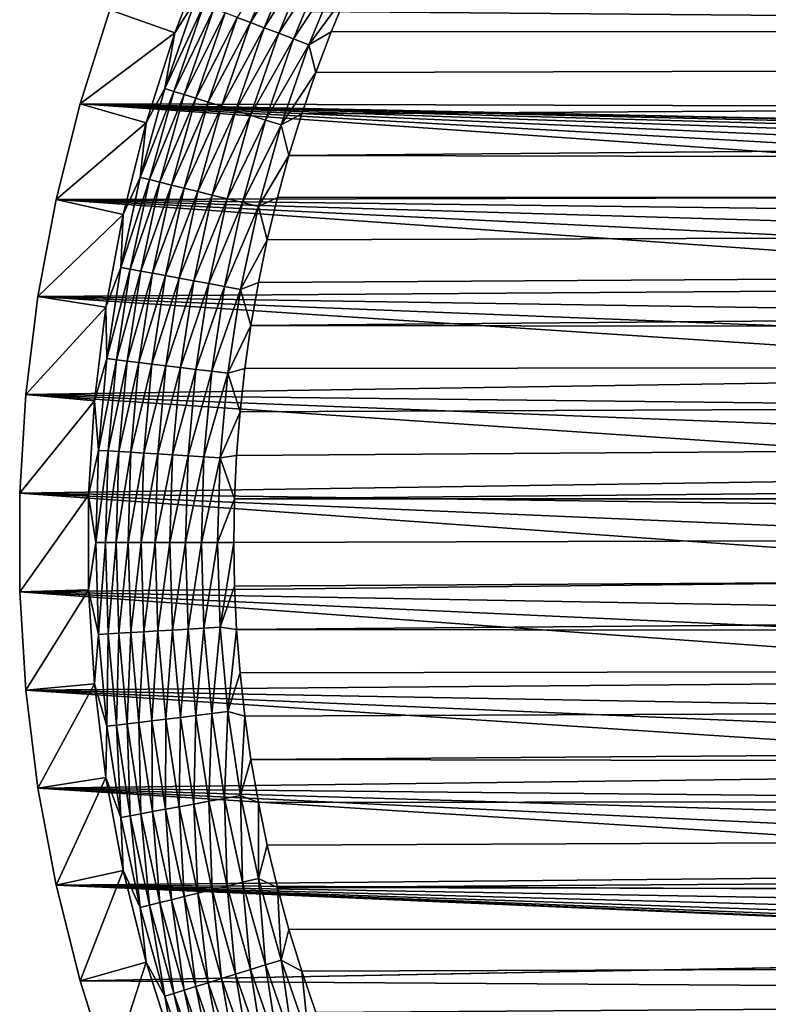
# Model space of a CAD drawing. Extents: x -255 to 255, y -598 to 598.
# Tile 2 of 201: x -255 to -232, y -563 to -533. Entities that reach past the tile are written whole.
import ezdxf

# ---------------------------------------------------------------- set-up
doc = ezdxf.new("R2010")
doc.units = 0
doc.header["$LTSCALE"] = 21.359881
for name, color, linetype in [('1', 7, 'CONTINUOUS'), ('17', 7, 'CONTINUOUS'), ('2', 7, 'CONTINUOUS'), ('52', 7, 'CONTINUOUS')]:
    doc.layers.add(name, color=color, linetype=linetype)

msp = doc.modelspace()

# ---------------------------------------------------------------- linework, layer by layer
at = {"layer": '1', "color": 7, "linetype": 'CONTINUOUS'}
for points in [[(233.823, -536.721), (-252.212, -532.648), (237.128, -531.3), (233.823, -536.721)], [(-253.128, -535.527), (-252.212, -532.648), (233.823, -536.721), (-253.128, -535.527)], [(-253.864, -538.457), (-253.128, -535.527), (-212.554, -538.356), (-253.864, -538.457)], [(-253.128, -535.527), (233.823, -536.721), (-205.469, -536.511), (-253.128, -535.527)], [(-212.554, -538.356), (-253.128, -535.527), (-211.628, -537.838), (-212.554, -538.356)], [(-211.628, -537.838), (-253.128, -535.527), (-210.661, -537.401), (-211.628, -537.838)], [(-210.661, -537.401), (-253.128, -535.527), (-209.66, -537.048), (-210.661, -537.401)], [(-209.66, -537.048), (-253.128, -535.527), (-208.633, -536.781), (-209.66, -537.048)], [(-208.633, -536.781), (-253.128, -535.527), (-207.588, -536.601), (-208.633, -536.781)], [(-207.588, -536.601), (-253.128, -535.527), (-206.531, -536.511), (-207.588, -536.601)], [(-206.531, -536.511), (-253.128, -535.527), (-205.469, -536.511), (-206.531, -536.511)], [(-254.42, -541.426), (-253.864, -538.457), (-215.725, -541.147), (-254.42, -541.426)], [(-213.433, -538.95), (-253.864, -538.457), (-212.554, -538.356), (-213.433, -538.95)], [(-215.725, -541.147), (-253.864, -538.457), (-215.024, -540.351), (-215.725, -541.147)], [(-215.024, -540.351), (-253.864, -538.457), (-214.258, -539.617), (-215.024, -540.351)], [(-214.258, -539.617), (-253.864, -538.457), (-213.433, -538.95), (-214.258, -539.617)], [(-216.356, -542), (-254.42, -541.426), (-215.725, -541.147), (-216.356, -542)], [(-254.791, -544.424), (-254.42, -541.426), (-217.39, -543.851), (-254.791, -544.424)], [(-217.39, -543.851), (-254.42, -541.426), (-216.913, -542.904), (-217.39, -543.851)], [(-216.913, -542.904), (-254.42, -541.426), (-216.356, -542), (-216.913, -542.904)], [(-217.786, -544.836), (-254.791, -544.424), (-217.39, -543.851), (-217.786, -544.836)], [(-254.977, -547.439), (-254.791, -544.424), (-218.32, -546.887), (-254.977, -547.439)], [(-218.32, -546.887), (-254.791, -544.424), (-218.097, -545.85), (-218.32, -546.887)], [(-218.097, -545.85), (-254.791, -544.424), (-217.786, -544.836), (-218.097, -545.85)], [(-218.455, -547.94), (-254.977, -547.439), (-218.32, -546.887), (-218.455, -547.94)], [(-254.977, -550.461), (-254.977, -547.439), (-218.455, -550.06), (-254.977, -550.461)], [(-218.5, -549), (-254.977, -547.439), (-218.455, -547.94), (-218.5, -549)], [(-254.977, -547.439), (-218.5, -549), (-218.455, -550.06), (-254.977, -547.439)], [(-218.32, -551.113), (-254.977, -550.461), (-218.455, -550.06), (-218.32, -551.113)], [(-254.791, -553.476), (-254.977, -550.461), (-217.786, -553.164), (-254.791, -553.476)], [(-217.786, -553.164), (-254.977, -550.461), (-218.097, -552.15), (-217.786, -553.164)], [(-218.097, -552.15), (-254.977, -550.461), (-218.32, -551.113), (-218.097, -552.15)], [(-217.39, -554.149), (-254.791, -553.476), (-217.786, -553.164), (-217.39, -554.149)], [(-254.42, -556.474), (-254.791, -553.476), (-216.356, -556), (-254.42, -556.474)], [(-216.356, -556), (-254.791, -553.476), (-216.913, -555.096), (-216.356, -556)], [(-216.913, -555.096), (-254.791, -553.476), (-217.39, -554.149), (-216.913, -555.096)], [(-215.725, -556.853), (-254.42, -556.474), (-216.356, -556), (-215.725, -556.853)], [(-253.864, -559.443), (-254.42, -556.474), (-213.433, -559.05), (-253.864, -559.443)], [(-213.433, -559.05), (-254.42, -556.474), (-214.258, -558.383), (-213.433, -559.05)], [(-214.258, -558.383), (-254.42, -556.474), (-215.024, -557.649), (-214.258, -558.383)], [(-215.024, -557.649), (-254.42, -556.474), (-215.725, -556.853), (-215.024, -557.649)], [(-212.554, -559.644), (-253.864, -559.443), (-213.433, -559.05), (-212.554, -559.644)], [(-253.128, -562.373), (-253.864, -559.443), (-206.531, -561.489), (-253.128, -562.373)], [(-206.531, -561.489), (-253.864, -559.443), (-207.588, -561.399), (-206.531, -561.489)], [(-207.588, -561.399), (-253.864, -559.443), (-208.633, -561.219), (-207.588, -561.399)], [(-208.633, -561.219), (-253.864, -559.443), (-209.66, -560.952), (-208.633, -561.219)], [(-209.66, -560.952), (-253.864, -559.443), (-210.661, -560.599), (-209.66, -560.952)], [(-210.661, -560.599), (-253.864, -559.443), (-211.628, -560.162), (-210.661, -560.599)], [(-211.628, -560.162), (-253.864, -559.443), (-212.554, -559.644), (-211.628, -560.162)], [(208.958, -565.417), (-253.128, -562.373), (-206.531, -561.489), (208.958, -565.417)], [(-252.212, -565.252), (-253.128, -562.373), (208.958, -565.417), (-252.212, -565.252)]]:
    msp.add_3dface(points, dxfattribs=at)
at = {"layer": '17', "color": 7, "linetype": 'CONTINUOUS'}
for points in [[(-249.178, -530.653, 4.231), (-252.212, -532.648), (-250.222, -533.349, 4.231), (-249.178, -530.653, 4.231)], [(-252.212, -532.648), (-253.128, -535.527), (-250.222, -533.349, 4.231), (-252.212, -532.648)], [(-250.222, -533.349, 4.231), (-253.128, -535.527), (-251.099, -536.104, 4.231), (-250.222, -533.349, 4.231)], [(-253.128, -535.527), (-253.864, -538.457), (-251.099, -536.104, 4.231), (-253.128, -535.527)], [(-251.099, -536.104, 4.231), (-253.864, -538.457), (-251.804, -538.908, 4.231), (-251.099, -536.104, 4.231)], [(-253.864, -538.457), (-254.42, -541.426), (-251.804, -538.908, 4.231), (-253.864, -538.457)], [(-251.804, -538.908, 4.231), (-254.42, -541.426), (-252.335, -541.75, 4.231), (-251.804, -538.908, 4.231)], [(-254.42, -541.426), (-254.791, -544.424), (-252.335, -541.75, 4.231), (-254.42, -541.426)], [(-252.335, -541.75, 4.231), (-254.791, -544.424), (-252.69, -544.619, 4.231), (-252.335, -541.75, 4.231)], [(-254.791, -544.424), (-254.977, -547.439), (-252.69, -544.619, 4.231), (-254.791, -544.424)], [(-252.69, -544.619, 4.231), (-254.977, -547.439), (-252.868, -547.504, 4.231), (-252.69, -544.619, 4.231)], [(-254.977, -547.439), (-254.977, -550.461), (-252.868, -547.504, 4.231), (-254.977, -547.439)], [(-252.868, -547.504, 4.231), (-254.977, -550.461), (-252.868, -550.396, 4.231), (-252.868, -547.504, 4.231)], [(-254.977, -550.461), (-254.791, -553.476), (-252.868, -550.396, 4.231), (-254.977, -550.461)], [(-252.868, -550.396, 4.231), (-254.791, -553.476), (-252.69, -553.281, 4.231), (-252.868, -550.396, 4.231)], [(-254.791, -553.476), (-254.42, -556.474), (-252.69, -553.281, 4.231), (-254.791, -553.476)], [(-252.69, -553.281, 4.231), (-254.42, -556.474), (-252.335, -556.15, 4.231), (-252.69, -553.281, 4.231)], [(-254.42, -556.474), (-253.864, -559.443), (-252.335, -556.15, 4.231), (-254.42, -556.474)], [(-252.335, -556.15, 4.231), (-253.864, -559.443), (-251.804, -558.992, 4.231), (-252.335, -556.15, 4.231)], [(-253.864, -559.443), (-253.128, -562.373), (-251.804, -558.992, 4.231), (-253.864, -559.443)], [(-251.804, -558.992, 4.231), (-253.128, -562.373), (-251.099, -561.796, 4.231), (-251.804, -558.992, 4.231)], [(-253.128, -562.373), (-252.212, -565.252), (-251.099, -561.796, 4.231), (-253.128, -562.373)], [(-251.099, -561.796, 4.231), (-252.212, -565.252), (-250.222, -564.551, 4.231), (-251.099, -561.796, 4.231)]]:
    msp.add_3dface(points, dxfattribs=at)
at = {"layer": '2', "color": 7, "linetype": 'CONTINUOUS'}
for points in [[(228.284, -533.162, 7), (231.426, -528.008, 7), (-244.923, -532.085, 7), (228.284, -533.162, 7)], [(-245.434, -533.317, 7), (228.284, -533.162, 7), (-244.923, -532.085, 7), (-245.434, -533.317, 7)], [(224.901, -538.16, 7), (228.284, -533.162, 7), (-246.73, -537.102, 7), (224.901, -538.16, 7)], [(-246.73, -537.102, 7), (228.284, -533.162, 7), (-246.337, -535.827, 7), (-246.73, -537.102, 7)], [(-246.337, -535.827, 7), (228.284, -533.162, 7), (-245.905, -534.565, 7), (-246.337, -535.827, 7)], [(-245.905, -534.565, 7), (228.284, -533.162, 7), (-245.434, -533.317, 7), (-245.905, -534.565, 7)], [(-247.082, -538.389, 7), (224.901, -538.16, 7), (-246.73, -537.102, 7), (-247.082, -538.389, 7)], [(221.284, -542.992, 7), (224.901, -538.16, 7), (-247.893, -542.307, 7), (221.284, -542.992, 7)], [(-247.893, -542.307, 7), (224.901, -538.16, 7), (-247.664, -540.993, 7), (-247.893, -542.307, 7)], [(-247.664, -540.993, 7), (224.901, -538.16, 7), (-247.393, -539.686, 7), (-247.664, -540.993, 7)], [(-247.393, -539.686, 7), (224.901, -538.16, 7), (-247.082, -538.389, 7), (-247.393, -539.686, 7)], [(-248.081, -543.628, 7), (221.284, -542.992, 7), (-247.893, -542.307, 7), (-248.081, -543.628, 7)], [(217.441, -547.647, 7), (221.284, -542.992, 7), (-248.395, -547.616, 7), (217.441, -547.647, 7)], [(-248.395, -547.616, 7), (221.284, -542.992, 7), (-248.332, -546.284, 7), (-248.395, -547.616, 7)], [(-248.332, -546.284, 7), (221.284, -542.992, 7), (-248.227, -544.954, 7), (-248.332, -546.284, 7)], [(-248.227, -544.954, 7), (221.284, -542.992, 7), (-248.081, -543.628, 7), (-248.227, -544.954, 7)], [(-248.416, -548.95, 7), (217.441, -547.647, 7), (-248.395, -547.616, 7), (-248.416, -548.95, 7)], [(-248.395, -550.284, 7), (217.441, -547.647, 7), (-248.416, -548.95, 7), (-248.395, -550.284, 7)], [(-248.332, -551.616, 7), (217.441, -547.647, 7), (-248.395, -550.284, 7), (-248.332, -551.616, 7)], [(213.381, -552.113, 7), (217.441, -547.647, 7), (-248.332, -551.616, 7), (213.381, -552.113, 7)], [(-248.227, -552.946, 7), (213.381, -552.113, 7), (-248.332, -551.616, 7), (-248.227, -552.946, 7)], [(-248.081, -554.272, 7), (213.381, -552.113, 7), (-248.227, -552.946, 7), (-248.081, -554.272, 7)], [(-247.893, -555.593, 7), (213.381, -552.113, 7), (-248.081, -554.272, 7), (-247.893, -555.593, 7)], [(209.113, -556.381, 7), (213.381, -552.113, 7), (-247.893, -555.593, 7), (209.113, -556.381, 7)], [(-247.664, -556.907, 7), (209.113, -556.381, 7), (-247.893, -555.593, 7), (-247.664, -556.907, 7)], [(-247.393, -558.214, 7), (209.113, -556.381, 7), (-247.664, -556.907, 7), (-247.393, -558.214, 7)], [(-247.082, -559.511, 7), (209.113, -556.381, 7), (-247.393, -558.214, 7), (-247.082, -559.511, 7)], [(204.647, -560.441, 7), (209.113, -556.381, 7), (-247.082, -559.511, 7), (204.647, -560.441, 7)], [(-246.73, -560.798, 7), (204.647, -560.441, 7), (-247.082, -559.511, 7), (-246.73, -560.798, 7)], [(-246.337, -562.073, 7), (204.647, -560.441, 7), (-246.73, -560.798, 7), (-246.337, -562.073, 7)], [(-245.905, -563.335, 7), (204.647, -560.441, 7), (-246.337, -562.073, 7), (-245.905, -563.335, 7)], [(199.992, -564.284, 7), (204.647, -560.441, 7), (-245.905, -563.335, 7), (199.992, -564.284, 7)]]:
    msp.add_3dface(points, dxfattribs=at)
at = {"layer": '52', "color": 7, "linetype": 'CONTINUOUS'}
for points in [[(-249.178, -530.653, 4.231), (-250.222, -533.349, 4.231), (-249.609, -532.392, 4.67), (-249.178, -530.653, 4.231)], [(-247.911, -533.036, 6.38), (-246.874, -530.532, 6.38), (-248.312, -532.884, 6.115), (-247.911, -533.036, 6.38)], [(-247.911, -533.036, 6.38), (-246.46, -530.718, 6.601), (-246.874, -530.532, 6.38), (-247.911, -533.036, 6.38)], [(-247.487, -533.197, 6.601), (-246.46, -530.718, 6.601), (-247.911, -533.036, 6.38), (-247.487, -533.197, 6.601)], [(-247.487, -533.197, 6.601), (-246.029, -530.912, 6.774), (-246.46, -530.718, 6.601), (-247.487, -533.197, 6.601)], [(-247.045, -533.365, 6.774), (-246.029, -530.912, 6.774), (-247.487, -533.197, 6.601), (-247.045, -533.365, 6.774)], [(-247.045, -533.365, 6.774), (-245.584, -531.112, 6.9), (-246.029, -530.912, 6.774), (-247.045, -533.365, 6.774)], [(-246.588, -533.538, 6.9), (-245.584, -531.112, 6.9), (-247.045, -533.365, 6.774), (-246.588, -533.538, 6.9)], [(-246.588, -533.538, 6.9), (-245.129, -531.317, 6.975), (-245.584, -531.112, 6.9), (-246.588, -533.538, 6.9)], [(-246.122, -533.715, 6.975), (-245.129, -531.317, 6.975), (-246.588, -533.538, 6.9), (-246.122, -533.715, 6.975)], [(-246.122, -533.715, 6.975), (-244.923, -532.085, 7), (-245.129, -531.317, 6.975), (-246.122, -533.715, 6.975)], [(-245.434, -533.317, 7), (-244.923, -532.085, 7), (-246.122, -533.715, 6.975), (-245.434, -533.317, 7)], [(-250.222, -533.349, 4.231), (-250.529, -535.059, 4.67), (-249.609, -532.392, 4.67), (-250.222, -533.349, 4.231)], [(-250.529, -535.059, 4.67), (-249.338, -532.495, 5.082), (-249.609, -532.392, 4.67), (-250.529, -535.059, 4.67)], [(-250.252, -535.145, 5.082), (-249.338, -532.495, 5.082), (-250.529, -535.059, 4.67), (-250.252, -535.145, 5.082)], [(-250.252, -535.145, 5.082), (-249.029, -532.612, 5.463), (-249.338, -532.495, 5.082), (-250.252, -535.145, 5.082)], [(-249.937, -535.243, 5.463), (-249.029, -532.612, 5.463), (-250.252, -535.145, 5.082), (-249.937, -535.243, 5.463)], [(-249.937, -535.243, 5.463), (-248.686, -532.742, 5.808), (-249.029, -532.612, 5.463), (-249.937, -535.243, 5.463)], [(-249.586, -535.352, 5.808), (-248.686, -532.742, 5.808), (-249.937, -535.243, 5.463), (-249.586, -535.352, 5.808)], [(-249.586, -535.352, 5.808), (-248.312, -532.884, 6.115), (-248.686, -532.742, 5.808), (-249.586, -535.352, 5.808)], [(-249.205, -535.471, 6.115), (-248.312, -532.884, 6.115), (-249.586, -535.352, 5.808), (-249.205, -535.471, 6.115)], [(-249.205, -535.471, 6.115), (-247.911, -533.036, 6.38), (-248.312, -532.884, 6.115), (-249.205, -535.471, 6.115)], [(-248.795, -535.599, 6.38), (-247.911, -533.036, 6.38), (-249.205, -535.471, 6.115), (-248.795, -535.599, 6.38)], [(-248.795, -535.599, 6.38), (-247.487, -533.197, 6.601), (-247.911, -533.036, 6.38), (-248.795, -535.599, 6.38)], [(-250.222, -533.349, 4.231), (-251.099, -536.104, 4.231), (-250.529, -535.059, 4.67), (-250.222, -533.349, 4.231)], [(-248.363, -535.734, 6.601), (-247.487, -533.197, 6.601), (-248.795, -535.599, 6.38), (-248.363, -535.734, 6.601)], [(-248.363, -535.734, 6.601), (-247.045, -533.365, 6.774), (-247.487, -533.197, 6.601), (-248.363, -535.734, 6.601)], [(-247.911, -535.874, 6.774), (-247.045, -533.365, 6.774), (-248.363, -535.734, 6.601), (-247.911, -535.874, 6.774)], [(-247.911, -535.874, 6.774), (-246.588, -533.538, 6.9), (-247.045, -533.365, 6.774), (-247.911, -535.874, 6.774)], [(-245.905, -534.565, 7), (-245.434, -533.317, 7), (-246.122, -533.715, 6.975), (-245.905, -534.565, 7)], [(-247.445, -536.02, 6.9), (-246.588, -533.538, 6.9), (-247.911, -535.874, 6.774), (-247.445, -536.02, 6.9)], [(-247.445, -536.02, 6.9), (-246.122, -533.715, 6.975), (-246.588, -533.538, 6.9), (-247.445, -536.02, 6.9)], [(-246.969, -536.168, 6.975), (-246.122, -533.715, 6.975), (-247.445, -536.02, 6.9), (-246.969, -536.168, 6.975)], [(-246.969, -536.168, 6.975), (-245.905, -534.565, 7), (-246.122, -533.715, 6.975), (-246.969, -536.168, 6.975)], [(-246.337, -535.827, 7), (-245.905, -534.565, 7), (-246.969, -536.168, 6.975), (-246.337, -535.827, 7)], [(-251.099, -536.104, 4.231), (-251.287, -537.776, 4.67), (-250.529, -535.059, 4.67), (-251.099, -536.104, 4.231)], [(-251.287, -537.776, 4.67), (-250.252, -535.145, 5.082), (-250.529, -535.059, 4.67), (-251.287, -537.776, 4.67)], [(-251.005, -537.845, 5.082), (-250.252, -535.145, 5.082), (-251.287, -537.776, 4.67), (-251.005, -537.845, 5.082)], [(-251.005, -537.845, 5.082), (-249.937, -535.243, 5.463), (-250.252, -535.145, 5.082), (-251.005, -537.845, 5.082)], [(-250.684, -537.924, 5.463), (-249.937, -535.243, 5.463), (-251.005, -537.845, 5.082), (-250.684, -537.924, 5.463)], [(-250.684, -537.924, 5.463), (-249.586, -535.352, 5.808), (-249.937, -535.243, 5.463), (-250.684, -537.924, 5.463)], [(-250.328, -538.012, 5.808), (-249.586, -535.352, 5.808), (-250.684, -537.924, 5.463), (-250.328, -538.012, 5.808)], [(-250.328, -538.012, 5.808), (-249.205, -535.471, 6.115), (-249.586, -535.352, 5.808), (-250.328, -538.012, 5.808)], [(-249.939, -538.108, 6.115), (-249.205, -535.471, 6.115), (-250.328, -538.012, 5.808), (-249.939, -538.108, 6.115)], [(-249.939, -538.108, 6.115), (-248.795, -535.599, 6.38), (-249.205, -535.471, 6.115), (-249.939, -538.108, 6.115)], [(-249.523, -538.21, 6.38), (-248.795, -535.599, 6.38), (-249.939, -538.108, 6.115), (-249.523, -538.21, 6.38)], [(-249.523, -538.21, 6.38), (-248.363, -535.734, 6.601), (-248.795, -535.599, 6.38), (-249.523, -538.21, 6.38)], [(-249.083, -538.319, 6.601), (-248.363, -535.734, 6.601), (-249.523, -538.21, 6.38), (-249.083, -538.319, 6.601)], [(-249.083, -538.319, 6.601), (-247.911, -535.874, 6.774), (-248.363, -535.734, 6.601), (-249.083, -538.319, 6.601)], [(-248.624, -538.432, 6.774), (-247.911, -535.874, 6.774), (-249.083, -538.319, 6.601), (-248.624, -538.432, 6.774)], [(-248.624, -538.432, 6.774), (-247.445, -536.02, 6.9), (-247.911, -535.874, 6.774), (-248.624, -538.432, 6.774)], [(-246.73, -537.102, 7), (-246.337, -535.827, 7), (-246.969, -536.168, 6.975), (-246.73, -537.102, 7)], [(-251.099, -536.104, 4.231), (-251.804, -538.908, 4.231), (-251.287, -537.776, 4.67), (-251.099, -536.104, 4.231)], [(-248.15, -538.549, 6.9), (-247.445, -536.02, 6.9), (-248.624, -538.432, 6.774), (-248.15, -538.549, 6.9)], [(-248.15, -538.549, 6.9), (-246.969, -536.168, 6.975), (-247.445, -536.02, 6.9), (-248.15, -538.549, 6.9)], [(-247.666, -538.668, 6.975), (-246.969, -536.168, 6.975), (-248.15, -538.549, 6.9), (-247.666, -538.668, 6.975)], [(-247.666, -538.668, 6.975), (-246.73, -537.102, 7), (-246.969, -536.168, 6.975), (-247.666, -538.668, 6.975)], [(-247.082, -538.389, 7), (-246.73, -537.102, 7), (-247.666, -538.668, 6.975), (-247.082, -538.389, 7)], [(-251.804, -538.908, 4.231), (-251.879, -540.533, 4.67), (-251.287, -537.776, 4.67), (-251.804, -538.908, 4.231)], [(-251.879, -540.533, 4.67), (-251.005, -537.845, 5.082), (-251.287, -537.776, 4.67), (-251.879, -540.533, 4.67)], [(-251.593, -540.586, 5.082), (-251.005, -537.845, 5.082), (-251.879, -540.533, 4.67), (-251.593, -540.586, 5.082)], [(-251.593, -540.586, 5.082), (-250.684, -537.924, 5.463), (-251.005, -537.845, 5.082), (-251.593, -540.586, 5.082)], [(-251.268, -540.645, 5.463), (-250.684, -537.924, 5.463), (-251.593, -540.586, 5.082), (-251.268, -540.645, 5.463)], [(-251.268, -540.645, 5.463), (-250.328, -538.012, 5.808), (-250.684, -537.924, 5.463), (-251.268, -540.645, 5.463)], [(-250.907, -540.711, 5.808), (-250.328, -538.012, 5.808), (-251.268, -540.645, 5.463), (-250.907, -540.711, 5.808)], [(-250.907, -540.711, 5.808), (-249.939, -538.108, 6.115), (-250.328, -538.012, 5.808), (-250.907, -540.711, 5.808)], [(-250.514, -540.783, 6.115), (-249.939, -538.108, 6.115), (-250.907, -540.711, 5.808), (-250.514, -540.783, 6.115)], [(-250.514, -540.783, 6.115), (-249.523, -538.21, 6.38), (-249.939, -538.108, 6.115), (-250.514, -540.783, 6.115)], [(-250.092, -540.861, 6.38), (-249.523, -538.21, 6.38), (-250.514, -540.783, 6.115), (-250.092, -540.861, 6.38)], [(-250.092, -540.861, 6.38), (-249.083, -538.319, 6.601), (-249.523, -538.21, 6.38), (-250.092, -540.861, 6.38)], [(-249.646, -540.942, 6.601), (-249.083, -538.319, 6.601), (-250.092, -540.861, 6.38), (-249.646, -540.942, 6.601)], [(-249.646, -540.942, 6.601), (-248.624, -538.432, 6.774), (-249.083, -538.319, 6.601), (-249.646, -540.942, 6.601)], [(-249.181, -541.028, 6.774), (-248.624, -538.432, 6.774), (-249.646, -540.942, 6.601), (-249.181, -541.028, 6.774)], [(-249.181, -541.028, 6.774), (-248.15, -538.549, 6.9), (-248.624, -538.432, 6.774), (-249.181, -541.028, 6.774)], [(-248.701, -541.116, 6.9), (-248.15, -538.549, 6.9), (-249.181, -541.028, 6.774), (-248.701, -541.116, 6.9)], [(-248.701, -541.116, 6.9), (-247.666, -538.668, 6.975), (-248.15, -538.549, 6.9), (-248.701, -541.116, 6.9)], [(-247.393, -539.686, 7), (-247.082, -538.389, 7), (-247.666, -538.668, 6.975), (-247.393, -539.686, 7)], [(-248.21, -541.205, 6.975), (-247.666, -538.668, 6.975), (-248.701, -541.116, 6.9), (-248.21, -541.205, 6.975)], [(-248.21, -541.205, 6.975), (-247.393, -539.686, 7), (-247.666, -538.668, 6.975), (-248.21, -541.205, 6.975)], [(-251.804, -538.908, 4.231), (-252.335, -541.75, 4.231), (-251.879, -540.533, 4.67), (-251.804, -538.908, 4.231)], [(-247.664, -540.993, 7), (-247.393, -539.686, 7), (-248.21, -541.205, 6.975), (-247.664, -540.993, 7)], [(-252.335, -541.75, 4.231), (-252.303, -543.322, 4.67), (-251.879, -540.533, 4.67), (-252.335, -541.75, 4.231)], [(-252.303, -543.322, 4.67), (-251.593, -540.586, 5.082), (-251.879, -540.533, 4.67), (-252.303, -543.322, 4.67)], [(-252.015, -543.357, 5.082), (-251.593, -540.586, 5.082), (-252.303, -543.322, 4.67), (-252.015, -543.357, 5.082)], [(-252.015, -543.357, 5.082), (-251.268, -540.645, 5.463), (-251.593, -540.586, 5.082), (-252.015, -543.357, 5.082)], [(-251.687, -543.397, 5.463), (-251.268, -540.645, 5.463), (-252.015, -543.357, 5.082), (-251.687, -543.397, 5.463)], [(-251.687, -543.397, 5.463), (-250.907, -540.711, 5.808), (-251.268, -540.645, 5.463), (-251.687, -543.397, 5.463)], [(-251.323, -543.441, 5.808), (-250.907, -540.711, 5.808), (-251.687, -543.397, 5.463), (-251.323, -543.441, 5.808)], [(-251.323, -543.441, 5.808), (-250.514, -540.783, 6.115), (-250.907, -540.711, 5.808), (-251.323, -543.441, 5.808)], [(-250.926, -543.489, 6.115), (-250.514, -540.783, 6.115), (-251.323, -543.441, 5.808), (-250.926, -543.489, 6.115)], [(-250.926, -543.489, 6.115), (-250.092, -540.861, 6.38), (-250.514, -540.783, 6.115), (-250.926, -543.489, 6.115)], [(-250.5, -543.541, 6.38), (-250.092, -540.861, 6.38), (-250.926, -543.489, 6.115), (-250.5, -543.541, 6.38)], [(-250.5, -543.541, 6.38), (-249.646, -540.942, 6.601), (-250.092, -540.861, 6.38), (-250.5, -543.541, 6.38)], [(-250.05, -543.595, 6.601), (-249.646, -540.942, 6.601), (-250.5, -543.541, 6.38), (-250.05, -543.595, 6.601)], [(-250.05, -543.595, 6.601), (-249.181, -541.028, 6.774), (-249.646, -540.942, 6.601), (-250.05, -543.595, 6.601)], [(-247.893, -542.307, 7), (-247.664, -540.993, 7), (-248.21, -541.205, 6.975), (-247.893, -542.307, 7)], [(-249.58, -543.652, 6.774), (-249.181, -541.028, 6.774), (-250.05, -543.595, 6.601), (-249.58, -543.652, 6.774)], [(-249.58, -543.652, 6.774), (-248.701, -541.116, 6.9), (-249.181, -541.028, 6.774), (-249.58, -543.652, 6.774)], [(-249.096, -543.711, 6.9), (-248.701, -541.116, 6.9), (-249.58, -543.652, 6.774), (-249.096, -543.711, 6.9)], [(-249.096, -543.711, 6.9), (-248.21, -541.205, 6.975), (-248.701, -541.116, 6.9), (-249.096, -543.711, 6.9)], [(-248.601, -543.771, 6.975), (-248.21, -541.205, 6.975), (-249.096, -543.711, 6.9), (-248.601, -543.771, 6.975)], [(-248.601, -543.771, 6.975), (-247.893, -542.307, 7), (-248.21, -541.205, 6.975), (-248.601, -543.771, 6.975)], [(-252.335, -541.75, 4.231), (-252.69, -544.619, 4.231), (-252.303, -543.322, 4.67), (-252.335, -541.75, 4.231)], [(-248.081, -543.628, 7), (-247.893, -542.307, 7), (-248.601, -543.771, 6.975), (-248.081, -543.628, 7)], [(-252.69, -544.619, 4.231), (-252.558, -546.131, 4.67), (-252.303, -543.322, 4.67), (-252.69, -544.619, 4.231)], [(-252.558, -546.131, 4.67), (-252.015, -543.357, 5.082), (-252.303, -543.322, 4.67), (-252.558, -546.131, 4.67)], [(-252.268, -546.148, 5.082), (-252.015, -543.357, 5.082), (-252.558, -546.131, 4.67), (-252.268, -546.148, 5.082)], [(-252.268, -546.148, 5.082), (-251.687, -543.397, 5.463), (-252.015, -543.357, 5.082), (-252.268, -546.148, 5.082)], [(-251.939, -546.168, 5.463), (-251.687, -543.397, 5.463), (-252.268, -546.148, 5.082), (-251.939, -546.168, 5.463)], [(-251.939, -546.168, 5.463), (-251.323, -543.441, 5.808), (-251.687, -543.397, 5.463), (-251.939, -546.168, 5.463)], [(-251.572, -546.19, 5.808), (-251.323, -543.441, 5.808), (-251.939, -546.168, 5.463), (-251.572, -546.19, 5.808)], [(-251.572, -546.19, 5.808), (-250.926, -543.489, 6.115), (-251.323, -543.441, 5.808), (-251.572, -546.19, 5.808)], [(-251.173, -546.214, 6.115), (-250.926, -543.489, 6.115), (-251.572, -546.19, 5.808), (-251.173, -546.214, 6.115)], [(-251.173, -546.214, 6.115), (-250.5, -543.541, 6.38), (-250.926, -543.489, 6.115), (-251.173, -546.214, 6.115)], [(-250.745, -546.24, 6.38), (-250.5, -543.541, 6.38), (-251.173, -546.214, 6.115), (-250.745, -546.24, 6.38)], [(-250.745, -546.24, 6.38), (-250.05, -543.595, 6.601), (-250.5, -543.541, 6.38), (-250.745, -546.24, 6.38)], [(-250.293, -546.268, 6.601), (-250.05, -543.595, 6.601), (-250.745, -546.24, 6.38), (-250.293, -546.268, 6.601)], [(-250.293, -546.268, 6.601), (-249.58, -543.652, 6.774), (-250.05, -543.595, 6.601), (-250.293, -546.268, 6.601)], [(-249.821, -546.296, 6.774), (-249.58, -543.652, 6.774), (-250.293, -546.268, 6.601), (-249.821, -546.296, 6.774)], [(-249.821, -546.296, 6.774), (-249.096, -543.711, 6.9), (-249.58, -543.652, 6.774), (-249.821, -546.296, 6.774)], [(-249.333, -546.326, 6.9), (-249.096, -543.711, 6.9), (-249.821, -546.296, 6.774), (-249.333, -546.326, 6.9)], [(-249.333, -546.326, 6.9), (-248.601, -543.771, 6.975), (-249.096, -543.711, 6.9), (-249.333, -546.326, 6.9)], [(-248.227, -544.954, 7), (-248.081, -543.628, 7), (-248.601, -543.771, 6.975), (-248.227, -544.954, 7)], [(-248.836, -546.356, 6.975), (-248.601, -543.771, 6.975), (-249.333, -546.326, 6.9), (-248.836, -546.356, 6.975)], [(-248.836, -546.356, 6.975), (-248.227, -544.954, 7), (-248.601, -543.771, 6.975), (-248.836, -546.356, 6.975)], [(-252.69, -544.619, 4.231), (-252.868, -547.504, 4.231), (-252.558, -546.131, 4.67), (-252.69, -544.619, 4.231)], [(-248.332, -546.284, 7), (-248.227, -544.954, 7), (-248.836, -546.356, 6.975), (-248.332, -546.284, 7)], [(-252.868, -547.504, 4.231), (-252.643, -548.95, 4.67), (-252.558, -546.131, 4.67), (-252.868, -547.504, 4.231)], [(-252.643, -548.95, 4.67), (-252.268, -546.148, 5.082), (-252.558, -546.131, 4.67), (-252.643, -548.95, 4.67)], [(-252.353, -548.95, 5.082), (-252.268, -546.148, 5.082), (-252.643, -548.95, 4.67), (-252.353, -548.95, 5.082)], [(-252.353, -548.95, 5.082), (-251.939, -546.168, 5.463), (-252.268, -546.148, 5.082), (-252.353, -548.95, 5.082)], [(-252.023, -548.95, 5.463), (-251.939, -546.168, 5.463), (-252.353, -548.95, 5.082), (-252.023, -548.95, 5.463)], [(-252.023, -548.95, 5.463), (-251.572, -546.19, 5.808), (-251.939, -546.168, 5.463), (-252.023, -548.95, 5.463)], [(-251.656, -548.95, 5.808), (-251.572, -546.19, 5.808), (-252.023, -548.95, 5.463), (-251.656, -548.95, 5.808)], [(-251.656, -548.95, 5.808), (-251.173, -546.214, 6.115), (-251.572, -546.19, 5.808), (-251.656, -548.95, 5.808)], [(-251.256, -548.95, 6.115), (-251.173, -546.214, 6.115), (-251.656, -548.95, 5.808), (-251.256, -548.95, 6.115)], [(-251.256, -548.95, 6.115), (-250.745, -546.24, 6.38), (-251.173, -546.214, 6.115), (-251.256, -548.95, 6.115)], [(-250.827, -548.95, 6.38), (-250.745, -546.24, 6.38), (-251.256, -548.95, 6.115), (-250.827, -548.95, 6.38)], [(-250.827, -548.95, 6.38), (-250.293, -546.268, 6.601), (-250.745, -546.24, 6.38), (-250.827, -548.95, 6.38)], [(-250.374, -548.95, 6.601), (-250.293, -546.268, 6.601), (-250.827, -548.95, 6.38), (-250.374, -548.95, 6.601)], [(-250.374, -548.95, 6.601), (-249.821, -546.296, 6.774), (-250.293, -546.268, 6.601), (-250.374, -548.95, 6.601)], [(-249.901, -548.95, 6.774), (-249.821, -546.296, 6.774), (-250.374, -548.95, 6.601), (-249.901, -548.95, 6.774)], [(-249.901, -548.95, 6.774), (-249.333, -546.326, 6.9), (-249.821, -546.296, 6.774), (-249.901, -548.95, 6.774)], [(-249.413, -548.95, 6.9), (-249.333, -546.326, 6.9), (-249.901, -548.95, 6.774), (-249.413, -548.95, 6.9)], [(-249.413, -548.95, 6.9), (-248.836, -546.356, 6.975), (-249.333, -546.326, 6.9), (-249.413, -548.95, 6.9)], [(-248.914, -548.95, 6.975), (-248.836, -546.356, 6.975), (-249.413, -548.95, 6.9), (-248.914, -548.95, 6.975)], [(-248.914, -548.95, 6.975), (-248.395, -547.616, 7), (-248.836, -546.356, 6.975), (-248.914, -548.95, 6.975)], [(-248.395, -547.616, 7), (-248.332, -546.284, 7), (-248.836, -546.356, 6.975), (-248.395, -547.616, 7)], [(-252.868, -547.504, 4.231), (-252.868, -550.396, 4.231), (-252.643, -548.95, 4.67), (-252.868, -547.504, 4.231)], [(-248.416, -548.95, 7), (-248.395, -547.616, 7), (-248.914, -548.95, 6.975), (-248.416, -548.95, 7)], [(-252.868, -550.396, 4.231), (-252.558, -551.769, 4.67), (-252.643, -548.95, 4.67), (-252.868, -550.396, 4.231)], [(-252.558, -551.769, 4.67), (-252.353, -548.95, 5.082), (-252.643, -548.95, 4.67), (-252.558, -551.769, 4.67)], [(-252.268, -551.752, 5.082), (-252.353, -548.95, 5.082), (-252.558, -551.769, 4.67), (-252.268, -551.752, 5.082)], [(-252.268, -551.752, 5.082), (-252.023, -548.95, 5.463), (-252.353, -548.95, 5.082), (-252.268, -551.752, 5.082)], [(-251.939, -551.732, 5.463), (-252.023, -548.95, 5.463), (-252.268, -551.752, 5.082), (-251.939, -551.732, 5.463)], [(-251.939, -551.732, 5.463), (-251.656, -548.95, 5.808), (-252.023, -548.95, 5.463), (-251.939, -551.732, 5.463)], [(-251.572, -551.71, 5.808), (-251.656, -548.95, 5.808), (-251.939, -551.732, 5.463), (-251.572, -551.71, 5.808)], [(-251.572, -551.71, 5.808), (-251.256, -548.95, 6.115), (-251.656, -548.95, 5.808), (-251.572, -551.71, 5.808)], [(-251.173, -551.686, 6.115), (-251.256, -548.95, 6.115), (-251.572, -551.71, 5.808), (-251.173, -551.686, 6.115)], [(-251.173, -551.686, 6.115), (-250.827, -548.95, 6.38), (-251.256, -548.95, 6.115), (-251.173, -551.686, 6.115)], [(-250.745, -551.66, 6.38), (-250.827, -548.95, 6.38), (-251.173, -551.686, 6.115), (-250.745, -551.66, 6.38)], [(-250.745, -551.66, 6.38), (-250.374, -548.95, 6.601), (-250.827, -548.95, 6.38), (-250.745, -551.66, 6.38)], [(-250.293, -551.632, 6.601), (-250.374, -548.95, 6.601), (-250.745, -551.66, 6.38), (-250.293, -551.632, 6.601)], [(-250.293, -551.632, 6.601), (-249.901, -548.95, 6.774), (-250.374, -548.95, 6.601), (-250.293, -551.632, 6.601)], [(-249.821, -551.604, 6.774), (-249.901, -548.95, 6.774), (-250.293, -551.632, 6.601), (-249.821, -551.604, 6.774)], [(-249.821, -551.604, 6.774), (-249.413, -548.95, 6.9), (-249.901, -548.95, 6.774), (-249.821, -551.604, 6.774)], [(-249.333, -551.574, 6.9), (-249.413, -548.95, 6.9), (-249.821, -551.604, 6.774), (-249.333, -551.574, 6.9)], [(-249.333, -551.574, 6.9), (-248.914, -548.95, 6.975), (-249.413, -548.95, 6.9), (-249.333, -551.574, 6.9)], [(-248.836, -551.544, 6.975), (-248.914, -548.95, 6.975), (-249.333, -551.574, 6.9), (-248.836, -551.544, 6.975)], [(-248.836, -551.544, 6.975), (-248.416, -548.95, 7), (-248.914, -548.95, 6.975), (-248.836, -551.544, 6.975)], [(-248.395, -550.284, 7), (-248.416, -548.95, 7), (-248.836, -551.544, 6.975), (-248.395, -550.284, 7)], [(-248.332, -551.616, 7), (-248.395, -550.284, 7), (-248.836, -551.544, 6.975), (-248.332, -551.616, 7)], [(-252.868, -550.396, 4.231), (-252.69, -553.281, 4.231), (-252.558, -551.769, 4.67), (-252.868, -550.396, 4.231)], [(-249.096, -554.189, 6.9), (-248.836, -551.544, 6.975), (-249.333, -551.574, 6.9), (-249.096, -554.189, 6.9)], [(-248.601, -554.129, 6.975), (-248.836, -551.544, 6.975), (-249.096, -554.189, 6.9), (-248.601, -554.129, 6.975)], [(-248.601, -554.129, 6.975), (-248.332, -551.616, 7), (-248.836, -551.544, 6.975), (-248.601, -554.129, 6.975)], [(-252.69, -553.281, 4.231), (-252.303, -554.578, 4.67), (-252.558, -551.769, 4.67), (-252.69, -553.281, 4.231)], [(-252.303, -554.578, 4.67), (-252.268, -551.752, 5.082), (-252.558, -551.769, 4.67), (-252.303, -554.578, 4.67)], [(-252.015, -554.543, 5.082), (-252.268, -551.752, 5.082), (-252.303, -554.578, 4.67), (-252.015, -554.543, 5.082)], [(-252.015, -554.543, 5.082), (-251.939, -551.732, 5.463), (-252.268, -551.752, 5.082), (-252.015, -554.543, 5.082)], [(-251.687, -554.503, 5.463), (-251.939, -551.732, 5.463), (-252.015, -554.543, 5.082), (-251.687, -554.503, 5.463)], [(-251.687, -554.503, 5.463), (-251.572, -551.71, 5.808), (-251.939, -551.732, 5.463), (-251.687, -554.503, 5.463)], [(-251.323, -554.459, 5.808), (-251.572, -551.71, 5.808), (-251.687, -554.503, 5.463), (-251.323, -554.459, 5.808)], [(-251.323, -554.459, 5.808), (-251.173, -551.686, 6.115), (-251.572, -551.71, 5.808), (-251.323, -554.459, 5.808)], [(-250.926, -554.411, 6.115), (-251.173, -551.686, 6.115), (-251.323, -554.459, 5.808), (-250.926, -554.411, 6.115)], [(-250.926, -554.411, 6.115), (-250.745, -551.66, 6.38), (-251.173, -551.686, 6.115), (-250.926, -554.411, 6.115)], [(-250.5, -554.359, 6.38), (-250.745, -551.66, 6.38), (-250.926, -554.411, 6.115), (-250.5, -554.359, 6.38)], [(-250.5, -554.359, 6.38), (-250.293, -551.632, 6.601), (-250.745, -551.66, 6.38), (-250.5, -554.359, 6.38)], [(-250.05, -554.305, 6.601), (-250.293, -551.632, 6.601), (-250.5, -554.359, 6.38), (-250.05, -554.305, 6.601)], [(-250.05, -554.305, 6.601), (-249.821, -551.604, 6.774), (-250.293, -551.632, 6.601), (-250.05, -554.305, 6.601)], [(-249.58, -554.248, 6.774), (-249.821, -551.604, 6.774), (-250.05, -554.305, 6.601), (-249.58, -554.248, 6.774)], [(-249.58, -554.248, 6.774), (-249.333, -551.574, 6.9), (-249.821, -551.604, 6.774), (-249.58, -554.248, 6.774)], [(-249.096, -554.189, 6.9), (-249.333, -551.574, 6.9), (-249.58, -554.248, 6.774), (-249.096, -554.189, 6.9)], [(-248.227, -552.946, 7), (-248.332, -551.616, 7), (-248.601, -554.129, 6.975), (-248.227, -552.946, 7)], [(-248.081, -554.272, 7), (-248.227, -552.946, 7), (-248.601, -554.129, 6.975), (-248.081, -554.272, 7)], [(-252.69, -553.281, 4.231), (-252.335, -556.15, 4.231), (-252.303, -554.578, 4.67), (-252.69, -553.281, 4.231)], [(-249.646, -556.958, 6.601), (-249.58, -554.248, 6.774), (-250.05, -554.305, 6.601), (-249.646, -556.958, 6.601)], [(-249.181, -556.872, 6.774), (-249.58, -554.248, 6.774), (-249.646, -556.958, 6.601), (-249.181, -556.872, 6.774)], [(-249.181, -556.872, 6.774), (-249.096, -554.189, 6.9), (-249.58, -554.248, 6.774), (-249.181, -556.872, 6.774)], [(-248.701, -556.784, 6.9), (-249.096, -554.189, 6.9), (-249.181, -556.872, 6.774), (-248.701, -556.784, 6.9)], [(-248.701, -556.784, 6.9), (-248.601, -554.129, 6.975), (-249.096, -554.189, 6.9), (-248.701, -556.784, 6.9)], [(-248.21, -556.695, 6.975), (-248.601, -554.129, 6.975), (-248.701, -556.784, 6.9), (-248.21, -556.695, 6.975)], [(-248.21, -556.695, 6.975), (-248.081, -554.272, 7), (-248.601, -554.129, 6.975), (-248.21, -556.695, 6.975)], [(-251.879, -557.367, 4.67), (-252.015, -554.543, 5.082), (-252.303, -554.578, 4.67), (-251.879, -557.367, 4.67)], [(-251.593, -557.314, 5.082), (-251.687, -554.503, 5.463), (-252.015, -554.543, 5.082), (-251.593, -557.314, 5.082)], [(-251.593, -557.314, 5.082), (-252.015, -554.543, 5.082), (-251.879, -557.367, 4.67), (-251.593, -557.314, 5.082)], [(-251.268, -557.255, 5.463), (-251.323, -554.459, 5.808), (-251.687, -554.503, 5.463), (-251.268, -557.255, 5.463)], [(-251.268, -557.255, 5.463), (-251.687, -554.503, 5.463), (-251.593, -557.314, 5.082), (-251.268, -557.255, 5.463)], [(-250.907, -557.189, 5.808), (-250.926, -554.411, 6.115), (-251.323, -554.459, 5.808), (-250.907, -557.189, 5.808)], [(-250.907, -557.189, 5.808), (-251.323, -554.459, 5.808), (-251.268, -557.255, 5.463), (-250.907, -557.189, 5.808)], [(-250.514, -557.117, 6.115), (-250.5, -554.359, 6.38), (-250.926, -554.411, 6.115), (-250.514, -557.117, 6.115)], [(-250.514, -557.117, 6.115), (-250.926, -554.411, 6.115), (-250.907, -557.189, 5.808), (-250.514, -557.117, 6.115)], [(-250.092, -557.039, 6.38), (-250.5, -554.359, 6.38), (-250.514, -557.117, 6.115), (-250.092, -557.039, 6.38)], [(-250.092, -557.039, 6.38), (-250.05, -554.305, 6.601), (-250.5, -554.359, 6.38), (-250.092, -557.039, 6.38)], [(-249.646, -556.958, 6.601), (-250.05, -554.305, 6.601), (-250.092, -557.039, 6.38), (-249.646, -556.958, 6.601)], [(-247.893, -555.593, 7), (-248.081, -554.272, 7), (-248.21, -556.695, 6.975), (-247.893, -555.593, 7)], [(-252.335, -556.15, 4.231), (-251.879, -557.367, 4.67), (-252.303, -554.578, 4.67), (-252.335, -556.15, 4.231)], [(-247.664, -556.907, 7), (-247.893, -555.593, 7), (-248.21, -556.695, 6.975), (-247.664, -556.907, 7)], [(-252.335, -556.15, 4.231), (-251.804, -558.992, 4.231), (-251.879, -557.367, 4.67), (-252.335, -556.15, 4.231)], [(-249.523, -559.69, 6.38), (-249.646, -556.958, 6.601), (-250.092, -557.039, 6.38), (-249.523, -559.69, 6.38)], [(-249.083, -559.581, 6.601), (-249.181, -556.872, 6.774), (-249.646, -556.958, 6.601), (-249.083, -559.581, 6.601)], [(-249.083, -559.581, 6.601), (-249.646, -556.958, 6.601), (-249.523, -559.69, 6.38), (-249.083, -559.581, 6.601)], [(-248.624, -559.468, 6.774), (-248.701, -556.784, 6.9), (-249.181, -556.872, 6.774), (-248.624, -559.468, 6.774)], [(-248.624, -559.468, 6.774), (-249.181, -556.872, 6.774), (-249.083, -559.581, 6.601), (-248.624, -559.468, 6.774)], [(-248.15, -559.351, 6.9), (-248.21, -556.695, 6.975), (-248.701, -556.784, 6.9), (-248.15, -559.351, 6.9)], [(-248.15, -559.351, 6.9), (-248.701, -556.784, 6.9), (-248.624, -559.468, 6.774), (-248.15, -559.351, 6.9)], [(-247.666, -559.232, 6.975), (-247.664, -556.907, 7), (-248.21, -556.695, 6.975), (-247.666, -559.232, 6.975)], [(-247.666, -559.232, 6.975), (-248.21, -556.695, 6.975), (-248.15, -559.351, 6.9), (-247.666, -559.232, 6.975)], [(-247.393, -558.214, 7), (-247.664, -556.907, 7), (-247.666, -559.232, 6.975), (-247.393, -558.214, 7)], [(-251.005, -560.055, 5.082), (-251.268, -557.255, 5.463), (-251.593, -557.314, 5.082), (-251.005, -560.055, 5.082)], [(-250.684, -559.976, 5.463), (-250.907, -557.189, 5.808), (-251.268, -557.255, 5.463), (-250.684, -559.976, 5.463)], [(-250.684, -559.976, 5.463), (-251.268, -557.255, 5.463), (-251.005, -560.055, 5.082), (-250.684, -559.976, 5.463)], [(-250.328, -559.888, 5.808), (-250.514, -557.117, 6.115), (-250.907, -557.189, 5.808), (-250.328, -559.888, 5.808)], [(-250.328, -559.888, 5.808), (-250.907, -557.189, 5.808), (-250.684, -559.976, 5.463), (-250.328, -559.888, 5.808)], [(-249.939, -559.792, 6.115), (-250.092, -557.039, 6.38), (-250.514, -557.117, 6.115), (-249.939, -559.792, 6.115)], [(-249.939, -559.792, 6.115), (-250.514, -557.117, 6.115), (-250.328, -559.888, 5.808), (-249.939, -559.792, 6.115)], [(-249.523, -559.69, 6.38), (-250.092, -557.039, 6.38), (-249.939, -559.792, 6.115), (-249.523, -559.69, 6.38)], [(-251.287, -560.124, 4.67), (-251.593, -557.314, 5.082), (-251.879, -557.367, 4.67), (-251.287, -560.124, 4.67)], [(-251.804, -558.992, 4.231), (-251.287, -560.124, 4.67), (-251.879, -557.367, 4.67), (-251.804, -558.992, 4.231)], [(-251.005, -560.055, 5.082), (-251.593, -557.314, 5.082), (-251.287, -560.124, 4.67), (-251.005, -560.055, 5.082)], [(-247.082, -559.511, 7), (-247.393, -558.214, 7), (-247.666, -559.232, 6.975), (-247.082, -559.511, 7)], [(-251.804, -558.992, 4.231), (-251.099, -561.796, 4.231), (-251.287, -560.124, 4.67), (-251.804, -558.992, 4.231)], [(-247.911, -562.026, 6.774), (-248.15, -559.351, 6.9), (-248.624, -559.468, 6.774), (-247.911, -562.026, 6.774)], [(-247.445, -561.88, 6.9), (-247.666, -559.232, 6.975), (-248.15, -559.351, 6.9), (-247.445, -561.88, 6.9)], [(-247.445, -561.88, 6.9), (-248.15, -559.351, 6.9), (-247.911, -562.026, 6.774), (-247.445, -561.88, 6.9)], [(-246.969, -561.732, 6.975), (-247.082, -559.511, 7), (-247.666, -559.232, 6.975), (-246.969, -561.732, 6.975)], [(-246.969, -561.732, 6.975), (-247.666, -559.232, 6.975), (-247.445, -561.88, 6.9), (-246.969, -561.732, 6.975)], [(-249.205, -562.429, 6.115), (-249.523, -559.69, 6.38), (-249.939, -559.792, 6.115), (-249.205, -562.429, 6.115)], [(-248.795, -562.301, 6.38), (-249.083, -559.581, 6.601), (-249.523, -559.69, 6.38), (-248.795, -562.301, 6.38)], [(-248.795, -562.301, 6.38), (-249.523, -559.69, 6.38), (-249.205, -562.429, 6.115), (-248.795, -562.301, 6.38)], [(-248.363, -562.166, 6.601), (-248.624, -559.468, 6.774), (-249.083, -559.581, 6.601), (-248.363, -562.166, 6.601)], [(-248.363, -562.166, 6.601), (-249.083, -559.581, 6.601), (-248.795, -562.301, 6.38), (-248.363, -562.166, 6.601)], [(-247.911, -562.026, 6.774), (-248.624, -559.468, 6.774), (-248.363, -562.166, 6.601), (-247.911, -562.026, 6.774)], [(-246.73, -560.798, 7), (-247.082, -559.511, 7), (-246.969, -561.732, 6.975), (-246.73, -560.798, 7)], [(-250.252, -562.755, 5.082), (-250.684, -559.976, 5.463), (-251.005, -560.055, 5.082), (-250.252, -562.755, 5.082)], [(-249.937, -562.657, 5.463), (-250.328, -559.888, 5.808), (-250.684, -559.976, 5.463), (-249.937, -562.657, 5.463)], [(-249.937, -562.657, 5.463), (-250.684, -559.976, 5.463), (-250.252, -562.755, 5.082), (-249.937, -562.657, 5.463)], [(-249.586, -562.548, 5.808), (-249.939, -559.792, 6.115), (-250.328, -559.888, 5.808), (-249.586, -562.548, 5.808)], [(-249.586, -562.548, 5.808), (-250.328, -559.888, 5.808), (-249.937, -562.657, 5.463), (-249.586, -562.548, 5.808)], [(-249.205, -562.429, 6.115), (-249.939, -559.792, 6.115), (-249.586, -562.548, 5.808), (-249.205, -562.429, 6.115)], [(-250.529, -562.841, 4.67), (-251.005, -560.055, 5.082), (-251.287, -560.124, 4.67), (-250.529, -562.841, 4.67)], [(-251.099, -561.796, 4.231), (-250.529, -562.841, 4.67), (-251.287, -560.124, 4.67), (-251.099, -561.796, 4.231)], [(-250.252, -562.755, 5.082), (-251.005, -560.055, 5.082), (-250.529, -562.841, 4.67), (-250.252, -562.755, 5.082)], [(-246.337, -562.073, 7), (-246.73, -560.798, 7), (-246.969, -561.732, 6.975), (-246.337, -562.073, 7)], [(-251.099, -561.796, 4.231), (-250.222, -564.551, 4.231), (-250.529, -562.841, 4.67), (-251.099, -561.796, 4.231)], [(-246.588, -564.362, 6.9), (-246.969, -561.732, 6.975), (-247.445, -561.88, 6.9), (-246.588, -564.362, 6.9)], [(-246.122, -564.185, 6.975), (-246.337, -562.073, 7), (-246.969, -561.732, 6.975), (-246.122, -564.185, 6.975)], [(-246.122, -564.185, 6.975), (-246.969, -561.732, 6.975), (-246.588, -564.362, 6.9), (-246.122, -564.185, 6.975)], [(-247.487, -564.703, 6.601), (-247.911, -562.026, 6.774), (-248.363, -562.166, 6.601), (-247.487, -564.703, 6.601)], [(-247.045, -564.535, 6.774), (-247.445, -561.88, 6.9), (-247.911, -562.026, 6.774), (-247.045, -564.535, 6.774)], [(-247.045, -564.535, 6.774), (-247.911, -562.026, 6.774), (-247.487, -564.703, 6.601), (-247.045, -564.535, 6.774)], [(-246.588, -564.362, 6.9), (-247.445, -561.88, 6.9), (-247.045, -564.535, 6.774), (-246.588, -564.362, 6.9)], [(-245.905, -563.335, 7), (-246.337, -562.073, 7), (-246.122, -564.185, 6.975), (-245.905, -563.335, 7)], [(-248.312, -565.016, 6.115), (-248.795, -562.301, 6.38), (-249.205, -562.429, 6.115), (-248.312, -565.016, 6.115)], [(-247.911, -564.864, 6.38), (-248.363, -562.166, 6.601), (-248.795, -562.301, 6.38), (-247.911, -564.864, 6.38)], [(-247.911, -564.864, 6.38), (-248.795, -562.301, 6.38), (-248.312, -565.016, 6.115), (-247.911, -564.864, 6.38)], [(-247.487, -564.703, 6.601), (-248.363, -562.166, 6.601), (-247.911, -564.864, 6.38), (-247.487, -564.703, 6.601)], [(-249.338, -565.405, 5.082), (-249.937, -562.657, 5.463), (-250.252, -562.755, 5.082), (-249.338, -565.405, 5.082)], [(-249.029, -565.288, 5.463), (-249.586, -562.548, 5.808), (-249.937, -562.657, 5.463), (-249.029, -565.288, 5.463)], [(-249.029, -565.288, 5.463), (-249.937, -562.657, 5.463), (-249.338, -565.405, 5.082), (-249.029, -565.288, 5.463)], [(-248.686, -565.158, 5.808), (-249.205, -562.429, 6.115), (-249.586, -562.548, 5.808), (-248.686, -565.158, 5.808)], [(-248.686, -565.158, 5.808), (-249.586, -562.548, 5.808), (-249.029, -565.288, 5.463), (-248.686, -565.158, 5.808)], [(-248.312, -565.016, 6.115), (-249.205, -562.429, 6.115), (-248.686, -565.158, 5.808), (-248.312, -565.016, 6.115)], [(-249.609, -565.508, 4.67), (-250.252, -562.755, 5.082), (-250.529, -562.841, 4.67), (-249.609, -565.508, 4.67)], [(-250.222, -564.551, 4.231), (-249.609, -565.508, 4.67), (-250.529, -562.841, 4.67), (-250.222, -564.551, 4.231)], [(-249.338, -565.405, 5.082), (-250.252, -562.755, 5.082), (-249.609, -565.508, 4.67), (-249.338, -565.405, 5.082)]]:
    msp.add_3dface(points, dxfattribs=at)

doc.saveas('drawing.dxf')
